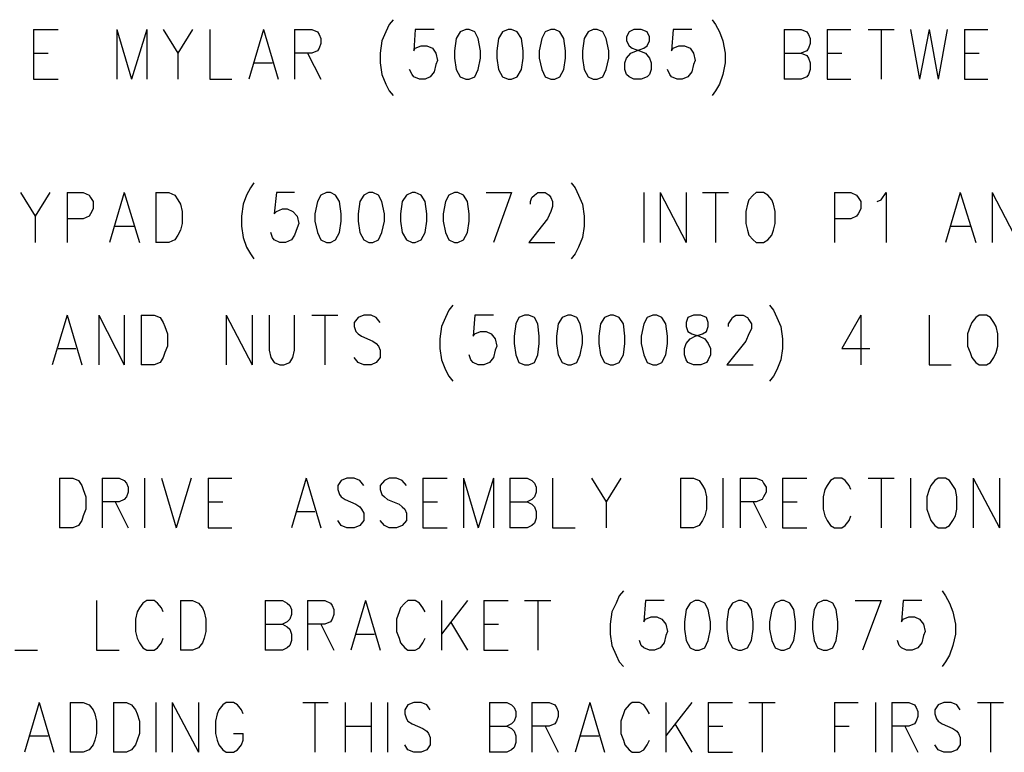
# Model space of a CAD drawing. Extents: x 11.9 to 28.1, y 10.8 to 21.2.
# Tile 3 of 53: x 12.9 to 14.1, y 11.7 to 12.6. Entities that reach past the tile are written whole.
import ezdxf

# ---------------------------------------------------------------- set-up
doc = ezdxf.new("R2010")
doc.units = 0
doc.header["$MEASUREMENT"] = 0
doc.layers.add('LAYNR1', color=2, linetype='Continuous')

msp = doc.modelspace()

# ---------------------------------------------------------------- linework, layer by layer
at = {"layer": 'LAYNR1', "color": 7}
for points in [[(13.342, 12.617), (13.337, 12.611), (13.333, 12.602), (13.328, 12.591)], [(13.733, 12.617), (13.737, 12.611), (13.742, 12.602), (13.746, 12.591)], [(12.901, 12.605), (12.901, 12.544)], [(12.901, 12.605), (12.931, 12.605)], [(13.003, 12.605), (13.003, 12.544)], [(13.003, 12.605), (13.021, 12.544)], [(13.04, 12.605), (13.021, 12.544)], [(13.04, 12.605), (13.04, 12.544)], [(13.06, 12.605), (13.078, 12.576), (13.078, 12.544)], [(13.096, 12.605), (13.078, 12.576)], [(13.117, 12.605), (13.117, 12.544)], [(13.183, 12.605), (13.165, 12.544)], [(13.183, 12.605), (13.201, 12.544)], [(13.221, 12.605), (13.221, 12.544)], [(13.221, 12.605), (13.242, 12.605), (13.249, 12.602), (13.251, 12.599), (13.253, 12.594), (13.253, 12.588), (13.251, 12.582), (13.249, 12.579), (13.242, 12.576), (13.221, 12.576)], [(13.392, 12.605), (13.369, 12.605), (13.367, 12.579), (13.369, 12.582), (13.376, 12.585), (13.383, 12.585), (13.39, 12.582), (13.394, 12.576), (13.396, 12.567)], [(13.431, 12.605), (13.424, 12.602), (13.419, 12.594), (13.417, 12.579), (13.417, 12.57), (13.419, 12.556), (13.424, 12.547), (13.431, 12.544)], [(13.435, 12.544), (13.442, 12.547), (13.446, 12.556), (13.449, 12.57), (13.449, 12.579), (13.446, 12.594), (13.442, 12.602), (13.435, 12.605), (13.431, 12.605)], [(13.483, 12.605), (13.476, 12.602), (13.471, 12.594), (13.469, 12.579), (13.469, 12.57), (13.471, 12.556), (13.476, 12.547), (13.483, 12.544)], [(13.487, 12.544), (13.494, 12.547), (13.499, 12.556), (13.501, 12.57), (13.501, 12.579), (13.499, 12.594), (13.494, 12.602), (13.487, 12.605), (13.483, 12.605)], [(13.535, 12.605), (13.528, 12.602), (13.524, 12.594), (13.521, 12.579), (13.521, 12.57), (13.524, 12.556), (13.528, 12.547), (13.535, 12.544)], [(13.54, 12.544), (13.546, 12.547), (13.551, 12.556), (13.553, 12.57), (13.553, 12.579), (13.551, 12.594), (13.546, 12.602), (13.54, 12.605), (13.535, 12.605)], [(13.587, 12.605), (13.581, 12.602), (13.576, 12.594), (13.574, 12.579), (13.574, 12.57), (13.576, 12.556), (13.581, 12.547), (13.587, 12.544)], [(13.592, 12.544), (13.599, 12.547), (13.603, 12.556), (13.606, 12.57), (13.606, 12.579), (13.603, 12.594), (13.599, 12.602), (13.592, 12.605), (13.587, 12.605)], [(13.637, 12.605), (13.631, 12.602), (13.628, 12.596), (13.628, 12.591)], [(13.656, 12.591), (13.656, 12.596), (13.653, 12.602), (13.646, 12.605), (13.637, 12.605)], [(13.708, 12.605), (13.685, 12.605), (13.683, 12.579), (13.685, 12.582), (13.692, 12.585), (13.699, 12.585), (13.706, 12.582), (13.71, 12.576), (13.712, 12.567)], [(13.821, 12.605), (13.821, 12.544)], [(13.821, 12.605), (13.842, 12.605), (13.849, 12.602), (13.851, 12.599), (13.853, 12.594), (13.853, 12.588), (13.851, 12.582), (13.849, 12.579), (13.842, 12.576)], [(13.874, 12.605), (13.874, 12.544)], [(13.874, 12.605), (13.903, 12.605)], [(13.924, 12.605), (13.956, 12.605)], [(13.94, 12.605), (13.94, 12.544)], [(13.976, 12.605), (13.987, 12.544)], [(13.999, 12.605), (13.987, 12.544)], [(13.999, 12.605), (14.01, 12.544)], [(14.021, 12.605), (14.01, 12.544)], [(14.042, 12.605), (14.042, 12.544)], [(14.042, 12.605), (14.071, 12.605)], [(13.328, 12.591), (13.326, 12.576), (13.326, 12.564), (13.328, 12.55), (13.333, 12.538), (13.337, 12.53), (13.342, 12.524)], [(13.637, 12.544), (13.631, 12.547), (13.628, 12.55), (13.626, 12.556), (13.626, 12.564), (13.628, 12.57), (13.633, 12.576), (13.64, 12.579), (13.649, 12.582), (13.653, 12.585), (13.656, 12.591)], [(13.628, 12.591), (13.631, 12.585), (13.635, 12.582), (13.644, 12.579), (13.651, 12.576), (13.656, 12.57), (13.658, 12.564), (13.658, 12.556), (13.656, 12.55), (13.653, 12.547), (13.646, 12.544)], [(13.746, 12.591), (13.749, 12.576), (13.749, 12.564), (13.746, 12.55), (13.742, 12.538), (13.737, 12.53), (13.733, 12.524)], [(12.901, 12.576), (12.919, 12.576)], [(13.237, 12.576), (13.253, 12.544)], [(13.396, 12.567), (13.394, 12.562), (13.392, 12.553), (13.387, 12.547), (13.381, 12.544)], [(13.712, 12.567), (13.71, 12.562), (13.708, 12.553), (13.703, 12.547), (13.696, 12.544)], [(13.821, 12.576), (13.842, 12.576), (13.849, 12.573), (13.851, 12.57), (13.853, 12.564), (13.853, 12.556), (13.851, 12.55), (13.849, 12.547), (13.842, 12.544)], [(13.874, 12.576), (13.892, 12.576)], [(14.042, 12.576), (14.06, 12.576)], [(13.171, 12.564), (13.194, 12.564)], [(13.374, 12.544), (13.367, 12.547), (13.365, 12.55), (13.362, 12.556)], [(13.69, 12.544), (13.683, 12.547), (13.681, 12.55), (13.678, 12.556)], [(12.901, 12.544), (12.931, 12.544)], [(13.117, 12.544), (13.144, 12.544)], [(13.381, 12.544), (13.374, 12.544)], [(13.431, 12.544), (13.435, 12.544)], [(13.483, 12.544), (13.487, 12.544)], [(13.535, 12.544), (13.54, 12.544)], [(13.587, 12.544), (13.592, 12.544)], [(13.646, 12.544), (13.637, 12.544)], [(13.696, 12.544), (13.69, 12.544)], [(13.842, 12.544), (13.821, 12.544)], [(13.874, 12.544), (13.903, 12.544)], [(14.042, 12.544), (14.071, 12.544)], [(13.171, 12.417), (13.167, 12.411), (13.162, 12.402), (13.158, 12.391)], [(13.56, 12.417), (13.565, 12.411), (13.569, 12.402), (13.574, 12.391)], [(12.885, 12.405), (12.903, 12.376), (12.903, 12.344)], [(12.921, 12.405), (12.903, 12.376)], [(12.942, 12.405), (12.942, 12.344)], [(12.942, 12.405), (12.962, 12.405), (12.969, 12.402), (12.971, 12.399), (12.974, 12.394), (12.974, 12.385), (12.971, 12.379), (12.969, 12.376), (12.962, 12.373), (12.942, 12.373)], [(13.012, 12.405), (12.994, 12.344)], [(13.012, 12.405), (13.031, 12.344)], [(13.051, 12.405), (13.051, 12.344)], [(13.051, 12.405), (13.067, 12.405), (13.074, 12.402), (13.078, 12.396), (13.081, 12.391)], [(13.221, 12.405), (13.199, 12.405), (13.196, 12.379), (13.199, 12.382), (13.206, 12.385), (13.212, 12.385), (13.219, 12.382), (13.224, 12.376), (13.226, 12.367)], [(13.26, 12.405), (13.253, 12.402), (13.249, 12.394), (13.246, 12.379), (13.246, 12.37), (13.249, 12.356), (13.253, 12.347), (13.26, 12.344)], [(13.265, 12.344), (13.271, 12.347), (13.276, 12.356), (13.278, 12.37), (13.278, 12.379), (13.276, 12.394), (13.271, 12.402), (13.265, 12.405), (13.26, 12.405)], [(13.312, 12.405), (13.306, 12.402), (13.301, 12.394), (13.299, 12.379), (13.299, 12.37), (13.301, 12.356), (13.306, 12.347), (13.312, 12.344)], [(13.317, 12.344), (13.324, 12.347), (13.328, 12.356), (13.331, 12.37), (13.331, 12.379), (13.328, 12.394), (13.324, 12.402), (13.317, 12.405), (13.312, 12.405)], [(13.365, 12.405), (13.358, 12.402), (13.353, 12.394), (13.351, 12.379), (13.351, 12.37), (13.353, 12.356), (13.358, 12.347), (13.365, 12.344)], [(13.369, 12.344), (13.376, 12.347), (13.381, 12.356), (13.383, 12.37), (13.383, 12.379), (13.381, 12.394), (13.376, 12.402), (13.369, 12.405), (13.365, 12.405)], [(13.417, 12.405), (13.41, 12.402), (13.406, 12.394), (13.403, 12.379), (13.403, 12.37), (13.406, 12.356), (13.41, 12.347), (13.417, 12.344)], [(13.421, 12.344), (13.428, 12.347), (13.433, 12.356), (13.435, 12.37), (13.435, 12.379), (13.433, 12.394), (13.428, 12.402), (13.421, 12.405), (13.417, 12.405)], [(13.456, 12.405), (13.487, 12.405)], [(13.487, 12.405), (13.465, 12.344)], [(13.51, 12.391), (13.51, 12.394), (13.512, 12.399), (13.515, 12.402), (13.519, 12.405), (13.528, 12.405), (13.533, 12.402), (13.535, 12.399), (13.537, 12.394), (13.537, 12.388), (13.535, 12.382), (13.531, 12.373), (13.508, 12.344)], [(13.649, 12.405), (13.649, 12.344)], [(13.669, 12.405), (13.669, 12.344)], [(13.669, 12.405), (13.701, 12.344)], [(13.701, 12.405), (13.701, 12.344)], [(13.721, 12.405), (13.753, 12.405)], [(13.737, 12.405), (13.737, 12.344)], [(13.787, 12.405), (13.783, 12.402), (13.778, 12.396), (13.776, 12.391)], [(13.808, 12.391), (13.806, 12.396), (13.801, 12.402), (13.796, 12.405), (13.787, 12.405)], [(13.883, 12.405), (13.883, 12.344)], [(13.883, 12.405), (13.903, 12.405), (13.91, 12.402), (13.912, 12.399), (13.915, 12.394), (13.915, 12.385), (13.912, 12.379), (13.91, 12.376), (13.903, 12.373), (13.883, 12.373)], [(13.935, 12.394), (13.94, 12.396), (13.946, 12.405), (13.946, 12.344)], [(14.037, 12.405), (14.019, 12.344)], [(14.037, 12.405), (14.056, 12.344)], [(14.076, 12.405), (14.076, 12.344)], [(14.076, 12.405), (14.108, 12.344)], [(13.081, 12.391), (13.083, 12.382), (13.083, 12.367)], [(13.158, 12.391), (13.156, 12.376), (13.156, 12.364), (13.158, 12.35), (13.162, 12.338), (13.167, 12.33), (13.171, 12.324)], [(13.574, 12.391), (13.576, 12.376), (13.576, 12.364), (13.574, 12.35), (13.569, 12.338), (13.565, 12.33), (13.56, 12.324)], [(13.776, 12.391), (13.774, 12.382), (13.774, 12.367)], [(13.81, 12.367), (13.81, 12.382), (13.808, 12.391)], [(13.001, 12.364), (13.024, 12.364)], [(13.083, 12.367), (13.081, 12.359), (13.078, 12.353), (13.074, 12.347), (13.067, 12.344)], [(13.226, 12.367), (13.224, 12.362), (13.221, 12.353), (13.217, 12.347), (13.21, 12.344)], [(13.774, 12.367), (13.776, 12.359), (13.778, 12.353), (13.783, 12.347), (13.787, 12.344)], [(13.796, 12.344), (13.801, 12.347), (13.806, 12.353), (13.808, 12.359), (13.81, 12.367)], [(14.026, 12.364), (14.049, 12.364)], [(13.203, 12.344), (13.196, 12.347), (13.194, 12.35), (13.192, 12.356)], [(13.067, 12.344), (13.051, 12.344)], [(13.21, 12.344), (13.203, 12.344)], [(13.26, 12.344), (13.265, 12.344)], [(13.312, 12.344), (13.317, 12.344)], [(13.365, 12.344), (13.369, 12.344)], [(13.417, 12.344), (13.421, 12.344)], [(13.508, 12.344), (13.54, 12.344)], [(13.787, 12.344), (13.796, 12.344)], [(13.415, 12.267), (13.41, 12.261), (13.406, 12.252), (13.401, 12.241)], [(13.803, 12.267), (13.808, 12.261), (13.812, 12.252), (13.817, 12.241)], [(12.942, 12.255), (12.924, 12.194)], [(12.942, 12.255), (12.96, 12.194)], [(12.981, 12.255), (12.981, 12.194)], [(12.981, 12.255), (13.012, 12.194)], [(13.012, 12.255), (13.012, 12.194)], [(13.033, 12.255), (13.033, 12.194)], [(13.033, 12.255), (13.049, 12.255), (13.056, 12.252), (13.06, 12.246), (13.062, 12.241)], [(13.137, 12.255), (13.137, 12.194)], [(13.137, 12.255), (13.169, 12.194)], [(13.169, 12.255), (13.169, 12.194)], [(13.19, 12.255), (13.19, 12.212), (13.192, 12.203), (13.196, 12.197), (13.203, 12.194)], [(13.208, 12.194), (13.215, 12.197), (13.219, 12.203), (13.221, 12.212), (13.221, 12.255)], [(13.242, 12.255), (13.274, 12.255)], [(13.258, 12.255), (13.258, 12.194)], [(13.326, 12.246), (13.321, 12.252), (13.315, 12.255), (13.306, 12.255), (13.299, 12.252), (13.294, 12.246), (13.294, 12.241)], [(13.465, 12.255), (13.442, 12.255), (13.44, 12.229), (13.442, 12.232), (13.449, 12.235), (13.456, 12.235), (13.462, 12.232), (13.467, 12.226), (13.469, 12.217)], [(13.503, 12.255), (13.496, 12.252), (13.492, 12.244), (13.49, 12.229), (13.49, 12.22), (13.492, 12.206), (13.496, 12.197), (13.503, 12.194)], [(13.508, 12.194), (13.515, 12.197), (13.519, 12.206), (13.521, 12.22), (13.521, 12.229), (13.519, 12.244), (13.515, 12.252), (13.508, 12.255), (13.503, 12.255)], [(13.556, 12.255), (13.549, 12.252), (13.544, 12.244), (13.542, 12.229), (13.542, 12.22), (13.544, 12.206), (13.549, 12.197), (13.556, 12.194)], [(13.56, 12.194), (13.567, 12.197), (13.571, 12.206), (13.574, 12.22), (13.574, 12.229), (13.571, 12.244), (13.567, 12.252), (13.56, 12.255), (13.556, 12.255)], [(13.608, 12.255), (13.601, 12.252), (13.596, 12.244), (13.594, 12.229), (13.594, 12.22), (13.596, 12.206), (13.601, 12.197), (13.608, 12.194)], [(13.612, 12.194), (13.619, 12.197), (13.624, 12.206), (13.626, 12.22), (13.626, 12.229), (13.624, 12.244), (13.619, 12.252), (13.612, 12.255), (13.608, 12.255)], [(13.66, 12.255), (13.653, 12.252), (13.649, 12.244), (13.646, 12.229), (13.646, 12.22), (13.649, 12.206), (13.653, 12.197), (13.66, 12.194)], [(13.665, 12.194), (13.671, 12.197), (13.676, 12.206), (13.678, 12.22), (13.678, 12.229), (13.676, 12.244), (13.671, 12.252), (13.665, 12.255), (13.66, 12.255)], [(13.71, 12.255), (13.703, 12.252), (13.701, 12.246), (13.701, 12.241)], [(13.728, 12.241), (13.728, 12.246), (13.726, 12.252), (13.719, 12.255), (13.71, 12.255)], [(13.753, 12.241), (13.753, 12.244), (13.756, 12.249), (13.758, 12.252), (13.762, 12.255), (13.771, 12.255), (13.776, 12.252), (13.778, 12.249), (13.781, 12.244), (13.781, 12.238), (13.778, 12.232), (13.774, 12.223), (13.751, 12.194)], [(13.915, 12.255), (13.892, 12.214), (13.926, 12.214)], [(13.915, 12.255), (13.915, 12.194)], [(13.999, 12.255), (13.999, 12.194)], [(14.06, 12.255), (14.056, 12.252), (14.051, 12.246), (14.049, 12.241)], [(14.081, 12.241), (14.078, 12.246), (14.074, 12.252), (14.069, 12.255), (14.06, 12.255)], [(13.062, 12.241), (13.065, 12.232), (13.065, 12.217)], [(13.294, 12.241), (13.296, 12.235), (13.299, 12.232), (13.303, 12.229), (13.317, 12.223), (13.321, 12.22), (13.324, 12.217)], [(13.401, 12.241), (13.399, 12.226), (13.399, 12.214), (13.401, 12.2), (13.406, 12.188), (13.41, 12.18), (13.415, 12.174)], [(13.71, 12.194), (13.703, 12.197), (13.701, 12.2), (13.699, 12.206), (13.699, 12.214), (13.701, 12.22), (13.706, 12.226), (13.712, 12.229), (13.721, 12.232), (13.726, 12.235), (13.728, 12.241)], [(13.701, 12.241), (13.703, 12.235), (13.708, 12.232), (13.717, 12.229), (13.724, 12.226), (13.728, 12.22), (13.731, 12.214), (13.731, 12.206), (13.728, 12.2), (13.726, 12.197), (13.719, 12.194)], [(13.817, 12.241), (13.819, 12.226), (13.819, 12.214), (13.817, 12.2), (13.812, 12.188), (13.808, 12.18), (13.803, 12.174)], [(14.049, 12.241), (14.046, 12.232), (14.046, 12.217)], [(14.083, 12.217), (14.083, 12.232), (14.081, 12.241)], [(13.065, 12.217), (13.062, 12.209), (13.06, 12.203), (13.056, 12.197), (13.049, 12.194)], [(13.324, 12.217), (13.326, 12.212), (13.326, 12.203), (13.321, 12.197), (13.315, 12.194)], [(13.469, 12.217), (13.467, 12.212), (13.465, 12.203), (13.46, 12.197), (13.453, 12.194)], [(14.046, 12.217), (14.049, 12.209), (14.051, 12.203), (14.056, 12.197), (14.06, 12.194)], [(14.069, 12.194), (14.074, 12.197), (14.078, 12.203), (14.081, 12.209), (14.083, 12.217)], [(12.931, 12.214), (12.953, 12.214)], [(13.306, 12.194), (13.299, 12.197), (13.294, 12.203)], [(13.446, 12.194), (13.44, 12.197), (13.437, 12.2), (13.435, 12.206)], [(13.049, 12.194), (13.033, 12.194)], [(13.203, 12.194), (13.208, 12.194)], [(13.315, 12.194), (13.306, 12.194)], [(13.453, 12.194), (13.446, 12.194)], [(13.503, 12.194), (13.508, 12.194)], [(13.556, 12.194), (13.56, 12.194)], [(13.608, 12.194), (13.612, 12.194)], [(13.66, 12.194), (13.665, 12.194)], [(13.719, 12.194), (13.71, 12.194)], [(13.751, 12.194), (13.783, 12.194)], [(13.999, 12.194), (14.026, 12.194)], [(14.06, 12.194), (14.069, 12.194)], [(12.933, 12.055), (12.933, 11.994)], [(12.933, 12.055), (12.949, 12.055), (12.956, 12.052), (12.96, 12.046), (12.962, 12.041)], [(12.985, 12.055), (12.985, 11.994)], [(12.985, 12.055), (13.006, 12.055), (13.012, 12.052), (13.015, 12.049), (13.017, 12.044), (13.017, 12.038), (13.015, 12.032), (13.012, 12.029), (13.006, 12.026), (12.985, 12.026)], [(13.037, 12.055), (13.037, 11.994)], [(13.058, 12.055), (13.076, 11.994)], [(13.094, 12.055), (13.076, 11.994)], [(13.115, 12.055), (13.115, 11.994)], [(13.115, 12.055), (13.144, 12.055)], [(13.235, 12.055), (13.217, 11.994)], [(13.235, 12.055), (13.253, 11.994)], [(13.306, 12.046), (13.301, 12.052), (13.294, 12.055), (13.285, 12.055), (13.278, 12.052), (13.274, 12.046), (13.274, 12.041)], [(13.358, 12.046), (13.353, 12.052), (13.346, 12.055), (13.337, 12.055), (13.331, 12.052), (13.326, 12.046), (13.326, 12.041)], [(13.378, 12.055), (13.378, 11.994)], [(13.378, 12.055), (13.408, 12.055)], [(13.428, 12.055), (13.428, 11.994)], [(13.428, 12.055), (13.446, 11.994)], [(13.465, 12.055), (13.446, 11.994)], [(13.465, 12.055), (13.465, 11.994)], [(13.485, 12.055), (13.485, 11.994)], [(13.485, 12.055), (13.506, 12.055), (13.512, 12.052), (13.515, 12.049), (13.517, 12.044), (13.517, 12.038), (13.515, 12.032), (13.512, 12.029), (13.506, 12.026)], [(13.537, 12.055), (13.537, 11.994)], [(13.585, 12.055), (13.603, 12.026), (13.603, 11.994)], [(13.621, 12.055), (13.603, 12.026)], [(13.694, 12.055), (13.694, 11.994)], [(13.694, 12.055), (13.71, 12.055), (13.717, 12.052), (13.721, 12.046), (13.724, 12.041)], [(13.746, 12.055), (13.746, 11.994)], [(13.767, 12.055), (13.767, 11.994)], [(13.767, 12.055), (13.787, 12.055), (13.794, 12.052), (13.796, 12.049), (13.799, 12.044), (13.799, 12.038), (13.796, 12.032), (13.794, 12.029), (13.787, 12.026), (13.767, 12.026)], [(13.819, 12.055), (13.819, 11.994)], [(13.819, 12.055), (13.849, 12.055)], [(13.903, 12.041), (13.901, 12.046), (13.896, 12.052), (13.892, 12.055), (13.883, 12.055), (13.878, 12.052), (13.874, 12.046), (13.871, 12.041)], [(13.924, 12.055), (13.956, 12.055)], [(13.94, 12.055), (13.94, 11.994)], [(13.976, 12.055), (13.976, 11.994)], [(14.01, 12.055), (14.006, 12.052), (14.001, 12.046), (13.999, 12.041)], [(14.031, 12.041), (14.028, 12.046), (14.024, 12.052), (14.019, 12.055), (14.01, 12.055)], [(14.053, 12.055), (14.053, 11.994)], [(14.053, 12.055), (14.085, 11.994)], [(14.085, 12.055), (14.085, 11.994)], [(12.962, 12.041), (12.965, 12.032), (12.965, 12.017)], [(13.274, 12.041), (13.276, 12.035), (13.278, 12.032), (13.283, 12.029), (13.296, 12.023), (13.301, 12.02), (13.303, 12.017)], [(13.326, 12.041), (13.328, 12.035), (13.331, 12.032), (13.335, 12.029), (13.349, 12.023), (13.353, 12.02), (13.356, 12.017)], [(13.724, 12.041), (13.726, 12.032), (13.726, 12.017)], [(13.871, 12.041), (13.869, 12.032), (13.869, 12.017)], [(13.999, 12.041), (13.996, 12.032), (13.996, 12.017)], [(14.033, 12.017), (14.033, 12.032), (14.031, 12.041)], [(13.001, 12.026), (13.017, 11.994)], [(13.115, 12.026), (13.133, 12.026)], [(13.378, 12.026), (13.396, 12.026)], [(13.485, 12.026), (13.506, 12.026), (13.512, 12.023), (13.515, 12.02), (13.517, 12.014), (13.517, 12.006), (13.515, 12), (13.512, 11.997), (13.506, 11.994)], [(13.783, 12.026), (13.799, 11.994)], [(13.819, 12.026), (13.837, 12.026)], [(12.965, 12.017), (12.962, 12.009), (12.96, 12.003), (12.956, 11.997), (12.949, 11.994)], [(13.224, 12.014), (13.246, 12.014)], [(13.303, 12.017), (13.306, 12.012), (13.306, 12.003), (13.301, 11.997), (13.294, 11.994)], [(13.356, 12.017), (13.358, 12.012), (13.358, 12.003), (13.353, 11.997), (13.346, 11.994)], [(13.726, 12.017), (13.724, 12.009), (13.721, 12.003), (13.717, 11.997), (13.71, 11.994)], [(13.869, 12.017), (13.871, 12.009), (13.874, 12.003), (13.878, 11.997), (13.883, 11.994)], [(13.996, 12.017), (13.999, 12.009), (14.001, 12.003), (14.006, 11.997), (14.01, 11.994)], [(14.019, 11.994), (14.024, 11.997), (14.028, 12.003), (14.031, 12.009), (14.033, 12.017)], [(13.285, 11.994), (13.278, 11.997), (13.274, 12.003)], [(13.337, 11.994), (13.331, 11.997), (13.326, 12.003)], [(13.892, 11.994), (13.896, 11.997), (13.901, 12.003), (13.903, 12.009)], [(12.949, 11.994), (12.933, 11.994)], [(13.115, 11.994), (13.144, 11.994)], [(13.294, 11.994), (13.285, 11.994)], [(13.346, 11.994), (13.337, 11.994)], [(13.378, 11.994), (13.408, 11.994)], [(13.506, 11.994), (13.485, 11.994)], [(13.537, 11.994), (13.565, 11.994)], [(13.71, 11.994), (13.694, 11.994)], [(13.819, 11.994), (13.849, 11.994)], [(13.883, 11.994), (13.892, 11.994)], [(14.01, 11.994), (14.019, 11.994)], [(13.624, 11.917), (13.619, 11.911), (13.615, 11.902), (13.61, 11.891)], [(14.015, 11.917), (14.019, 11.911), (14.024, 11.902), (14.028, 11.891)], [(12.978, 11.905), (12.978, 11.844)], [(13.06, 11.891), (13.058, 11.896), (13.053, 11.902), (13.049, 11.905), (13.04, 11.905), (13.035, 11.902), (13.031, 11.896), (13.028, 11.891)], [(13.081, 11.905), (13.081, 11.844)], [(13.081, 11.905), (13.096, 11.905), (13.103, 11.902), (13.108, 11.896), (13.11, 11.891)], [(13.185, 11.905), (13.185, 11.844)], [(13.185, 11.905), (13.206, 11.905), (13.212, 11.902), (13.215, 11.899), (13.217, 11.894), (13.217, 11.888), (13.215, 11.882), (13.212, 11.879), (13.206, 11.876)], [(13.237, 11.905), (13.237, 11.844)], [(13.237, 11.905), (13.258, 11.905), (13.265, 11.902), (13.267, 11.899), (13.269, 11.894), (13.269, 11.888), (13.267, 11.882), (13.265, 11.879), (13.258, 11.876), (13.237, 11.876)], [(13.308, 11.905), (13.29, 11.844)], [(13.308, 11.905), (13.326, 11.844)], [(13.381, 11.891), (13.378, 11.896), (13.374, 11.902), (13.369, 11.905), (13.36, 11.905), (13.356, 11.902), (13.351, 11.896), (13.349, 11.891)], [(13.401, 11.905), (13.401, 11.844)], [(13.433, 11.905), (13.401, 11.864)], [(13.453, 11.905), (13.453, 11.844)], [(13.453, 11.905), (13.483, 11.905)], [(13.503, 11.905), (13.535, 11.905)], [(13.519, 11.905), (13.519, 11.844)], [(13.674, 11.905), (13.651, 11.905), (13.649, 11.879), (13.651, 11.882), (13.658, 11.885), (13.665, 11.885), (13.671, 11.882), (13.676, 11.876), (13.678, 11.867)], [(13.712, 11.905), (13.706, 11.902), (13.701, 11.894), (13.699, 11.879), (13.699, 11.87), (13.701, 11.856), (13.706, 11.847), (13.712, 11.844)], [(13.717, 11.844), (13.724, 11.847), (13.728, 11.856), (13.731, 11.87), (13.731, 11.879), (13.728, 11.894), (13.724, 11.902), (13.717, 11.905), (13.712, 11.905)], [(13.765, 11.905), (13.758, 11.902), (13.753, 11.894), (13.751, 11.879), (13.751, 11.87), (13.753, 11.856), (13.758, 11.847), (13.765, 11.844)], [(13.769, 11.844), (13.776, 11.847), (13.781, 11.856), (13.783, 11.87), (13.783, 11.879), (13.781, 11.894), (13.776, 11.902), (13.769, 11.905), (13.765, 11.905)], [(13.817, 11.905), (13.81, 11.902), (13.806, 11.894), (13.803, 11.879), (13.803, 11.87), (13.806, 11.856), (13.81, 11.847), (13.817, 11.844)], [(13.821, 11.844), (13.828, 11.847), (13.833, 11.856), (13.835, 11.87), (13.835, 11.879), (13.833, 11.894), (13.828, 11.902), (13.821, 11.905), (13.817, 11.905)], [(13.869, 11.905), (13.862, 11.902), (13.858, 11.894), (13.856, 11.879), (13.856, 11.87), (13.858, 11.856), (13.862, 11.847), (13.869, 11.844)], [(13.874, 11.844), (13.881, 11.847), (13.885, 11.856), (13.887, 11.87), (13.887, 11.879), (13.885, 11.894), (13.881, 11.902), (13.874, 11.905), (13.869, 11.905)], [(13.908, 11.905), (13.94, 11.905)], [(13.94, 11.905), (13.917, 11.844)], [(13.99, 11.905), (13.967, 11.905), (13.965, 11.879), (13.967, 11.882), (13.974, 11.885), (13.981, 11.885), (13.987, 11.882), (13.992, 11.876), (13.994, 11.867)], [(13.028, 11.891), (13.026, 11.882), (13.026, 11.867)], [(13.11, 11.891), (13.112, 11.882), (13.112, 11.867)], [(13.349, 11.891), (13.346, 11.882), (13.346, 11.867)], [(13.61, 11.891), (13.608, 11.876), (13.608, 11.864), (13.61, 11.85), (13.615, 11.838), (13.619, 11.83), (13.624, 11.824)], [(14.028, 11.891), (14.031, 11.876), (14.031, 11.864), (14.028, 11.85), (14.024, 11.838), (14.019, 11.83), (14.015, 11.824)], [(13.412, 11.879), (13.433, 11.844)], [(13.026, 11.867), (13.028, 11.859), (13.031, 11.853), (13.035, 11.847), (13.04, 11.844)], [(13.112, 11.867), (13.11, 11.859), (13.108, 11.853), (13.103, 11.847), (13.096, 11.844)], [(13.185, 11.876), (13.206, 11.876), (13.212, 11.873), (13.215, 11.87), (13.217, 11.864), (13.217, 11.856), (13.215, 11.85), (13.212, 11.847), (13.206, 11.844)], [(13.253, 11.876), (13.269, 11.844)], [(13.346, 11.867), (13.349, 11.859), (13.351, 11.853), (13.356, 11.847), (13.36, 11.844)], [(13.453, 11.876), (13.471, 11.876)], [(13.678, 11.867), (13.676, 11.862), (13.674, 11.853), (13.669, 11.847), (13.662, 11.844)], [(13.994, 11.867), (13.992, 11.862), (13.99, 11.853), (13.985, 11.847), (13.978, 11.844)], [(13.049, 11.844), (13.053, 11.847), (13.058, 11.853), (13.06, 11.859)], [(13.296, 11.864), (13.319, 11.864)], [(13.369, 11.844), (13.374, 11.847), (13.378, 11.853), (13.381, 11.859)], [(13.656, 11.844), (13.649, 11.847), (13.646, 11.85), (13.644, 11.856)], [(13.971, 11.844), (13.965, 11.847), (13.962, 11.85), (13.96, 11.856)], [(12.878, 11.844), (12.906, 11.844)], [(12.978, 11.844), (13.006, 11.844)], [(13.04, 11.844), (13.049, 11.844)], [(13.096, 11.844), (13.081, 11.844)], [(13.206, 11.844), (13.185, 11.844)], [(13.36, 11.844), (13.369, 11.844)], [(13.453, 11.844), (13.483, 11.844)], [(13.662, 11.844), (13.656, 11.844)], [(13.712, 11.844), (13.717, 11.844)], [(13.765, 11.844), (13.769, 11.844)], [(13.817, 11.844), (13.821, 11.844)], [(13.869, 11.844), (13.874, 11.844)], [(13.978, 11.844), (13.971, 11.844)], [(12.908, 11.78), (12.89, 11.719)], [(12.908, 11.78), (12.926, 11.719)], [(12.946, 11.78), (12.946, 11.719)], [(12.946, 11.78), (12.962, 11.78), (12.969, 11.777), (12.974, 11.771), (12.976, 11.766)], [(12.999, 11.78), (12.999, 11.719)], [(12.999, 11.78), (13.015, 11.78), (13.021, 11.777), (13.026, 11.771), (13.028, 11.766)], [(13.051, 11.78), (13.051, 11.719)], [(13.071, 11.78), (13.071, 11.719)], [(13.071, 11.78), (13.103, 11.719)], [(13.103, 11.78), (13.103, 11.719)], [(13.158, 11.766), (13.156, 11.771), (13.151, 11.777), (13.146, 11.78), (13.137, 11.78), (13.133, 11.777), (13.128, 11.771), (13.126, 11.766)], [(13.231, 11.78), (13.262, 11.78)], [(13.246, 11.78), (13.246, 11.719)], [(13.283, 11.78), (13.283, 11.719)], [(13.315, 11.78), (13.315, 11.719)], [(13.335, 11.78), (13.335, 11.719)], [(13.387, 11.771), (13.383, 11.777), (13.376, 11.78), (13.367, 11.78), (13.36, 11.777), (13.356, 11.771), (13.356, 11.766)], [(13.46, 11.78), (13.46, 11.719)], [(13.46, 11.78), (13.481, 11.78), (13.487, 11.777), (13.49, 11.774), (13.492, 11.769), (13.492, 11.763), (13.49, 11.757), (13.487, 11.754), (13.481, 11.751)], [(13.512, 11.78), (13.512, 11.719)], [(13.512, 11.78), (13.533, 11.78), (13.54, 11.777), (13.542, 11.774), (13.544, 11.769), (13.544, 11.763), (13.542, 11.757), (13.54, 11.754), (13.533, 11.751), (13.512, 11.751)], [(13.583, 11.78), (13.565, 11.719)], [(13.583, 11.78), (13.601, 11.719)], [(13.656, 11.766), (13.653, 11.771), (13.649, 11.777), (13.644, 11.78), (13.635, 11.78), (13.631, 11.777), (13.626, 11.771), (13.624, 11.766)], [(13.676, 11.78), (13.676, 11.719)], [(13.708, 11.78), (13.676, 11.739)], [(13.728, 11.78), (13.728, 11.719)], [(13.728, 11.78), (13.758, 11.78)], [(13.778, 11.78), (13.81, 11.78)], [(13.794, 11.78), (13.794, 11.719)], [(13.883, 11.78), (13.883, 11.719)], [(13.883, 11.78), (13.912, 11.78)], [(13.933, 11.78), (13.933, 11.719)], [(13.953, 11.78), (13.953, 11.719)], [(13.953, 11.78), (13.974, 11.78), (13.981, 11.777), (13.983, 11.774), (13.985, 11.769), (13.985, 11.763), (13.983, 11.757), (13.981, 11.754), (13.974, 11.751), (13.953, 11.751)], [(14.037, 11.771), (14.033, 11.777), (14.026, 11.78), (14.017, 11.78), (14.01, 11.777), (14.006, 11.771), (14.006, 11.766)], [(14.058, 11.78), (14.09, 11.78)], [(14.074, 11.78), (14.074, 11.719)], [(12.976, 11.766), (12.978, 11.757), (12.978, 11.742)], [(13.028, 11.766), (13.031, 11.757), (13.031, 11.742)], [(13.126, 11.766), (13.124, 11.757), (13.124, 11.742)], [(13.356, 11.766), (13.358, 11.76), (13.36, 11.757), (13.365, 11.754), (13.378, 11.748), (13.383, 11.745), (13.385, 11.742)], [(13.624, 11.766), (13.621, 11.757), (13.621, 11.742)], [(14.006, 11.766), (14.008, 11.76), (14.01, 11.757), (14.015, 11.754), (14.028, 11.748), (14.033, 11.745), (14.035, 11.742)], [(13.283, 11.751), (13.315, 11.751)], [(13.46, 11.751), (13.481, 11.751), (13.487, 11.748), (13.49, 11.745), (13.492, 11.739), (13.492, 11.731), (13.49, 11.725), (13.487, 11.722), (13.481, 11.719)], [(13.528, 11.751), (13.544, 11.719)], [(13.687, 11.754), (13.708, 11.719)], [(13.728, 11.751), (13.746, 11.751)], [(13.883, 11.751), (13.901, 11.751)], [(13.969, 11.751), (13.985, 11.719)], [(12.896, 11.739), (12.919, 11.739)], [(12.978, 11.742), (12.976, 11.734), (12.974, 11.728), (12.969, 11.722), (12.962, 11.719)], [(13.031, 11.742), (13.028, 11.734), (13.026, 11.728), (13.021, 11.722), (13.015, 11.719)], [(13.124, 11.742), (13.126, 11.734), (13.128, 11.728), (13.133, 11.722), (13.137, 11.719)], [(13.146, 11.719), (13.151, 11.722), (13.156, 11.728), (13.158, 11.734), (13.158, 11.742)], [(13.146, 11.742), (13.158, 11.742)], [(13.385, 11.742), (13.387, 11.737), (13.387, 11.728), (13.383, 11.722), (13.376, 11.719)], [(13.571, 11.739), (13.594, 11.739)], [(13.621, 11.742), (13.624, 11.734), (13.626, 11.728), (13.631, 11.722), (13.635, 11.719)], [(13.644, 11.719), (13.649, 11.722), (13.653, 11.728), (13.656, 11.734)], [(14.035, 11.742), (14.037, 11.737), (14.037, 11.728), (14.033, 11.722), (14.026, 11.719)], [(13.367, 11.719), (13.36, 11.722), (13.356, 11.728)], [(14.017, 11.719), (14.01, 11.722), (14.006, 11.728)], [(12.962, 11.719), (12.946, 11.719)], [(13.015, 11.719), (12.999, 11.719)], [(13.137, 11.719), (13.146, 11.719)], [(13.376, 11.719), (13.367, 11.719)], [(13.481, 11.719), (13.46, 11.719)], [(13.635, 11.719), (13.644, 11.719)], [(13.728, 11.719), (13.758, 11.719)], [(14.026, 11.719), (14.017, 11.719)]]:
    msp.add_lwpolyline(points, dxfattribs=at)

doc.saveas('drawing.dxf')
